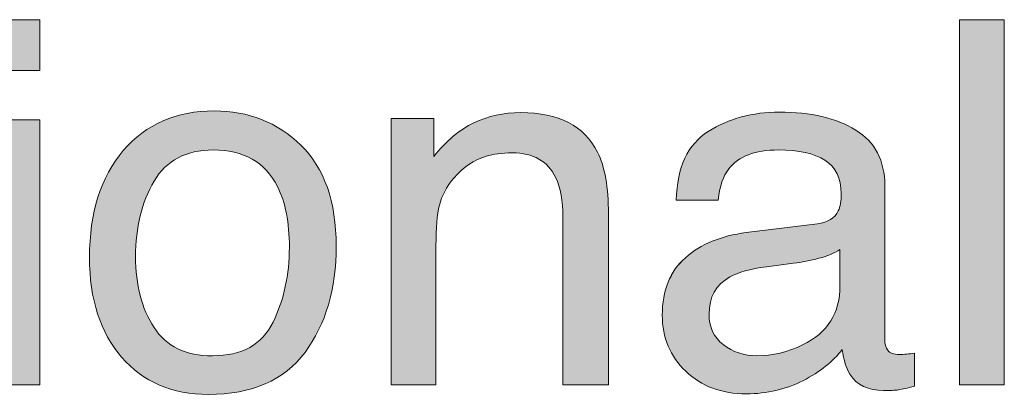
# Model space of a CAD drawing. Header units: inches. Extents: x 0 to 612, y 155 to 655.
# Tile 37 of 79: x 233 to 250, y 212 to 219. Entities that reach past the tile are written whole.
import ezdxf

# ---------------------------------------------------------------- set-up
doc = ezdxf.new("R2010")
doc.units = ezdxf.units.IN
doc.header["$MEASUREMENT"] = 0
doc.layers.add('Layer 1', color=7, linetype='Continuous')

# ---------------------------------------------------------------- blocks, each defined once
blk = doc.blocks.new('block 816')
at = {"layer": 'Layer 1', "lineweight": 0}
blk.add_lwpolyline([(232.288, 218.746), (233.077, 218.746), (233.077, 217.866), (232.288, 217.866), (232.288, 218.746)], dxfattribs=at)
blk = doc.blocks.new('block 817')
at = {"layer": 'Layer 1', "lineweight": 0}
blk.add_lwpolyline([(232.288, 217.008), (233.077, 217.008), (233.077, 212.408), (232.288, 212.408), (232.288, 217.008)], dxfattribs=at)
blk = doc.blocks.new('block 818')
at = {"layer": 'Layer 1'}
h = blk.add_hatch(color=7, dxfattribs=at)
h.dxf.hatch_style = 2
h.paths.add_polyline_path([(232.288, 218.746), (233.077, 218.746), (233.077, 217.866), (232.288, 217.866)])
h.paths.add_polyline_path([(232.288, 217.008), (233.077, 217.008), (233.077, 212.408), (232.288, 212.408)])
at = {"layer": 'Layer 1', "lineweight": 0}
for points in [[(232.288, 218.746), (233.077, 218.746), (233.077, 218.746), (233.077, 217.866), (233.077, 217.866), (232.288, 217.866), (232.288, 217.866), (232.288, 218.746), (232.288, 218.746)], [(232.288, 217.008), (233.077, 217.008), (233.077, 217.008), (233.077, 212.408), (233.077, 212.408), (232.288, 212.408), (232.288, 212.408), (232.288, 217.008), (232.288, 217.008)]]:
    blk.add_lwpolyline(points, dxfattribs=at)
blk = doc.blocks.new('block 819')
at = {"layer": 'Layer 1', "lineweight": 0}
blk.add_open_spline([(237.599, 216.567), (238.007, 216.172), (238.211, 215.588), (238.211, 214.818), (238.211, 214.818), (238.211, 214.818), (238.211, 214.818), (238.211, 214.073), (238.031, 213.459), (237.671, 212.973), (237.671, 212.973), (237.671, 212.973), (237.671, 212.973), (237.312, 212.487), (236.753, 212.244), (235.997, 212.244), (235.997, 212.244), (235.997, 212.244), (235.997, 212.244), (235.365, 212.244), (234.864, 212.459), (234.493, 212.889), (234.493, 212.889), (234.493, 212.889), (234.493, 212.889), (234.122, 213.318), (233.936, 213.896), (233.936, 214.619), (233.936, 214.619), (233.936, 214.619), (233.936, 214.619), (233.936, 215.395), (234.132, 216.013), (234.522, 216.474), (234.522, 216.474), (234.522, 216.474), (234.522, 216.474), (234.914, 216.933), (235.439, 217.163), (236.1, 217.163), (236.1, 217.163), (236.1, 217.163), (236.1, 217.163), (236.69, 217.163), (237.19, 216.964), (237.599, 216.567)], degree=3, knots=[0, 0, 0, 0, 1, 1, 1, 2, 2, 2, 3, 3, 3, 4, 4, 4, 5, 5, 5, 6, 6, 6, 7, 7, 7, 8, 8, 8, 9, 9, 9, 10, 10, 10, 11, 11, 11, 12, 12, 12, 13, 13, 13, 14, 14, 14, 15, 15, 15, 15], dxfattribs=at)
blk = doc.blocks.new('block 820')
at = {"layer": 'Layer 1', "lineweight": 0}
blk.add_open_spline([(237.117, 213.497), (237.306, 213.886), (237.4, 214.319), (237.4, 214.796), (237.4, 214.796), (237.4, 214.796), (237.4, 214.796), (237.4, 215.227), (237.332, 215.577), (237.195, 215.848), (237.195, 215.848), (237.195, 215.848), (237.195, 215.848), (236.979, 216.272), (236.607, 216.485), (236.078, 216.485), (236.078, 216.485), (236.078, 216.485), (236.078, 216.485), (235.609, 216.485), (235.268, 216.304), (235.054, 215.942), (235.054, 215.942), (235.054, 215.942), (235.054, 215.942), (234.841, 215.58), (234.734, 215.144), (234.734, 214.633), (234.734, 214.633), (234.734, 214.633), (234.734, 214.633), (234.734, 214.142), (234.841, 213.731), (235.054, 213.404), (235.054, 213.404), (235.054, 213.404), (235.054, 213.404), (235.268, 213.077), (235.605, 212.913), (236.069, 212.913), (236.069, 212.913), (236.069, 212.913), (236.069, 212.913), (236.579, 212.913), (236.927, 213.107), (237.117, 213.497)], degree=3, knots=[0, 0, 0, 0, 1, 1, 1, 2, 2, 2, 3, 3, 3, 4, 4, 4, 5, 5, 5, 6, 6, 6, 7, 7, 7, 8, 8, 8, 9, 9, 9, 10, 10, 10, 11, 11, 11, 12, 12, 12, 13, 13, 13, 14, 14, 14, 15, 15, 15, 15], dxfattribs=at)
blk = doc.blocks.new('block 821')
at = {"layer": 'Layer 1'}
h = blk.add_hatch(color=7, dxfattribs=at)
h.dxf.hatch_style = 2
edge = h.paths.add_edge_path()
edge.add_spline(control_points=[(237.599, 216.567), (238.007, 216.172), (238.211, 215.588), (238.211, 214.818), (238.211, 214.818), (238.211, 214.818), (238.211, 214.818), (238.211, 214.073), (238.031, 213.459), (237.671, 212.973), (237.671, 212.973), (237.671, 212.973), (237.671, 212.973), (237.312, 212.487), (236.753, 212.244), (235.997, 212.244), (235.997, 212.244), (235.997, 212.244), (235.997, 212.244), (235.365, 212.244), (234.864, 212.459), (234.493, 212.889), (234.493, 212.889), (234.493, 212.889), (234.493, 212.889), (234.122, 213.318), (233.936, 213.896), (233.936, 214.619), (233.936, 214.619), (233.936, 214.619), (233.936, 214.619), (233.936, 215.395), (234.132, 216.013), (234.522, 216.474), (234.522, 216.474), (234.522, 216.474), (234.522, 216.474), (234.914, 216.933), (235.439, 217.163), (236.1, 217.163), (236.1, 217.163), (236.1, 217.163), (236.1, 217.163), (236.69, 217.163), (237.19, 216.964), (237.599, 216.567), (237.599, 216.567), (237.599, 216.567), (237.599, 216.567)], knot_values=[0, 0, 0, 0, 1, 1, 1, 2, 2, 2, 3, 3, 3, 4, 4, 4, 5, 5, 5, 6, 6, 6, 7, 7, 7, 8, 8, 8, 9, 9, 9, 10, 10, 10, 11, 11, 11, 12, 12, 12, 13, 13, 13, 14, 14, 14, 15, 15, 15, 16, 16, 16, 16], degree=3, periodic=1)
edge = h.paths.add_edge_path()
edge.add_spline(control_points=[(237.117, 213.497), (237.306, 213.886), (237.4, 214.319), (237.4, 214.796), (237.4, 214.796), (237.4, 214.796), (237.4, 214.796), (237.4, 215.227), (237.332, 215.577), (237.195, 215.848), (237.195, 215.848), (237.195, 215.848), (237.195, 215.848), (236.979, 216.272), (236.607, 216.485), (236.078, 216.485), (236.078, 216.485), (236.078, 216.485), (236.078, 216.485), (235.609, 216.485), (235.268, 216.304), (235.054, 215.942), (235.054, 215.942), (235.054, 215.942), (235.054, 215.942), (234.841, 215.58), (234.734, 215.144), (234.734, 214.633), (234.734, 214.633), (234.734, 214.633), (234.734, 214.633), (234.734, 214.142), (234.841, 213.731), (235.054, 213.404), (235.054, 213.404), (235.054, 213.404), (235.054, 213.404), (235.268, 213.077), (235.605, 212.913), (236.069, 212.913), (236.069, 212.913), (236.069, 212.913), (236.069, 212.913), (236.579, 212.913), (236.927, 213.107), (237.117, 213.497), (237.117, 213.497), (237.117, 213.497), (237.117, 213.497)], knot_values=[0, 0, 0, 0, 1, 1, 1, 2, 2, 2, 3, 3, 3, 4, 4, 4, 5, 5, 5, 6, 6, 6, 7, 7, 7, 8, 8, 8, 9, 9, 9, 10, 10, 10, 11, 11, 11, 12, 12, 12, 13, 13, 13, 14, 14, 14, 15, 15, 15, 16, 16, 16, 16], degree=3, periodic=1)
at = {"layer": 'Layer 1', "lineweight": 0}
for points in [[(237.599, 216.567), (238.007, 216.172), (238.211, 215.588), (238.211, 214.818), (238.211, 214.818), (238.211, 214.818), (238.211, 214.818), (238.211, 214.073), (238.031, 213.459), (237.671, 212.973), (237.671, 212.973), (237.671, 212.973), (237.671, 212.973), (237.312, 212.487), (236.753, 212.244), (235.997, 212.244), (235.997, 212.244), (235.997, 212.244), (235.997, 212.244), (235.365, 212.244), (234.864, 212.459), (234.493, 212.889), (234.493, 212.889), (234.493, 212.889), (234.493, 212.889), (234.122, 213.318), (233.936, 213.896), (233.936, 214.619), (233.936, 214.619), (233.936, 214.619), (233.936, 214.619), (233.936, 215.395), (234.132, 216.013), (234.522, 216.474), (234.522, 216.474), (234.522, 216.474), (234.522, 216.474), (234.914, 216.933), (235.439, 217.163), (236.1, 217.163), (236.1, 217.163), (236.1, 217.163), (236.1, 217.163), (236.69, 217.163), (237.19, 216.964), (237.599, 216.567), (237.599, 216.567), (237.599, 216.567), (237.599, 216.567)], [(237.117, 213.497), (237.306, 213.886), (237.4, 214.319), (237.4, 214.796), (237.4, 214.796), (237.4, 214.796), (237.4, 214.796), (237.4, 215.227), (237.332, 215.577), (237.195, 215.848), (237.195, 215.848), (237.195, 215.848), (237.195, 215.848), (236.979, 216.272), (236.607, 216.485), (236.078, 216.485), (236.078, 216.485), (236.078, 216.485), (236.078, 216.485), (235.609, 216.485), (235.268, 216.304), (235.054, 215.942), (235.054, 215.942), (235.054, 215.942), (235.054, 215.942), (234.841, 215.58), (234.734, 215.144), (234.734, 214.633), (234.734, 214.633), (234.734, 214.633), (234.734, 214.633), (234.734, 214.142), (234.841, 213.731), (235.054, 213.404), (235.054, 213.404), (235.054, 213.404), (235.054, 213.404), (235.268, 213.077), (235.605, 212.913), (236.069, 212.913), (236.069, 212.913), (236.069, 212.913), (236.069, 212.913), (236.579, 212.913), (236.927, 213.107), (237.117, 213.497), (237.117, 213.497), (237.117, 213.497), (237.117, 213.497)]]:
    blk.add_open_spline(points, degree=3, knots=[0, 0, 0, 0, 1, 1, 1, 2, 2, 2, 3, 3, 3, 4, 4, 4, 5, 5, 5, 6, 6, 6, 7, 7, 7, 8, 8, 8, 9, 9, 9, 10, 10, 10, 11, 11, 11, 12, 12, 12, 13, 13, 13, 14, 14, 14, 15, 15, 15, 16, 16, 16, 16], dxfattribs=at)
blk = doc.blocks.new('block 822')
at = {"layer": 'Layer 1', "lineweight": 0}
blk.add_open_spline([(239.165, 217.029), (239.165, 217.029), (239.903, 217.029), (239.903, 217.029), (239.903, 217.029), (239.903, 217.029), (239.903, 217.029), (239.903, 217.029), (239.903, 216.373), (239.903, 216.373), (239.903, 216.373), (239.903, 216.373), (239.903, 216.373), (240.121, 216.644), (240.353, 216.838), (240.597, 216.956), (240.597, 216.956), (240.597, 216.956), (240.597, 216.956), (240.841, 217.073), (241.113, 217.133), (241.413, 217.133), (241.413, 217.133), (241.413, 217.133), (241.413, 217.133), (242.068, 217.133), (242.511, 216.904), (242.741, 216.446), (242.741, 216.446), (242.741, 216.446), (242.741, 216.446), (242.868, 216.196), (242.931, 215.838), (242.931, 215.372), (242.931, 215.372), (242.931, 215.372), (242.931, 215.372), (242.931, 215.372), (242.931, 212.408), (242.931, 212.408), (242.931, 212.408), (242.931, 212.408), (242.931, 212.408), (242.931, 212.408), (242.142, 212.408), (242.142, 212.408), (242.142, 212.408), (242.142, 212.408), (242.142, 212.408), (242.142, 212.408), (242.142, 215.32), (242.142, 215.32), (242.142, 215.32), (242.142, 215.32), (242.142, 215.32), (242.142, 215.602), (242.1, 215.83), (242.017, 216.002), (242.017, 216.002), (242.017, 216.002), (242.017, 216.002), (241.878, 216.29), (241.628, 216.434), (241.266, 216.434), (241.266, 216.434), (241.266, 216.434), (241.266, 216.434), (241.082, 216.434), (240.931, 216.415), (240.813, 216.378), (240.813, 216.378), (240.813, 216.378), (240.813, 216.378), (240.6, 216.313), (240.413, 216.188), (240.252, 215.998), (240.252, 215.998), (240.252, 215.998), (240.252, 215.998), (240.123, 215.846), (240.039, 215.688), (240, 215.525), (240, 215.525), (240, 215.525), (240, 215.525), (239.961, 215.362), (239.941, 215.131), (239.941, 214.829), (239.941, 214.829), (239.941, 214.829), (239.941, 214.829), (239.941, 214.829), (239.941, 212.408), (239.941, 212.408), (239.941, 212.408), (239.941, 212.408), (239.941, 212.408), (239.941, 212.408), (239.165, 212.408), (239.165, 212.408), (239.165, 212.408), (239.165, 212.408), (239.165, 212.408), (239.165, 212.408), (239.165, 217.029), (239.165, 217.029)], degree=3, knots=[0, 0, 0, 0, 1, 1, 1, 2, 2, 2, 3, 3, 3, 4, 4, 4, 5, 5, 5, 6, 6, 6, 7, 7, 7, 8, 8, 8, 9, 9, 9, 10, 10, 10, 11, 11, 11, 12, 12, 12, 13, 13, 13, 14, 14, 14, 15, 15, 15, 16, 16, 16, 17, 17, 17, 18, 18, 18, 19, 19, 19, 20, 20, 20, 21, 21, 21, 22, 22, 22, 23, 23, 23, 24, 24, 24, 25, 25, 25, 26, 26, 26, 27, 27, 27, 28, 28, 28, 29, 29, 29, 30, 30, 30, 31, 31, 31, 32, 32, 32, 33, 33, 33, 34, 34, 34, 35, 35, 35, 35], dxfattribs=at)
blk = doc.blocks.new('block 823')
at = {"layer": 'Layer 1'}
h = blk.add_hatch(color=7, dxfattribs=at)
h.dxf.hatch_style = 2
edge = h.paths.add_edge_path()
edge.add_spline(control_points=[(239.165, 217.029), (239.165, 217.029), (239.903, 217.029), (239.903, 217.029), (239.903, 217.029), (239.903, 217.029), (239.903, 217.029), (239.903, 217.029), (239.903, 216.373), (239.903, 216.373), (239.903, 216.373), (239.903, 216.373), (239.903, 216.373), (240.121, 216.644), (240.353, 216.838), (240.597, 216.956), (240.597, 216.956), (240.597, 216.956), (240.597, 216.956), (240.841, 217.073), (241.113, 217.133), (241.413, 217.133), (241.413, 217.133), (241.413, 217.133), (241.413, 217.133), (242.068, 217.133), (242.511, 216.904), (242.741, 216.446), (242.741, 216.446), (242.741, 216.446), (242.741, 216.446), (242.868, 216.196), (242.931, 215.838), (242.931, 215.372), (242.931, 215.372), (242.931, 215.372), (242.931, 215.372), (242.931, 215.372), (242.931, 212.408), (242.931, 212.408), (242.931, 212.408), (242.931, 212.408), (242.931, 212.408), (242.931, 212.408), (242.142, 212.408), (242.142, 212.408), (242.142, 212.408), (242.142, 212.408), (242.142, 212.408), (242.142, 212.408), (242.142, 215.32), (242.142, 215.32), (242.142, 215.32), (242.142, 215.32), (242.142, 215.32), (242.142, 215.602), (242.1, 215.83), (242.017, 216.002), (242.017, 216.002), (242.017, 216.002), (242.017, 216.002), (241.878, 216.29), (241.628, 216.434), (241.266, 216.434), (241.266, 216.434), (241.266, 216.434), (241.266, 216.434), (241.082, 216.434), (240.931, 216.415), (240.813, 216.378), (240.813, 216.378), (240.813, 216.378), (240.813, 216.378), (240.6, 216.313), (240.413, 216.188), (240.252, 215.998), (240.252, 215.998), (240.252, 215.998), (240.252, 215.998), (240.123, 215.846), (240.039, 215.688), (240, 215.525), (240, 215.525), (240, 215.525), (240, 215.525), (239.961, 215.362), (239.941, 215.131), (239.941, 214.829), (239.941, 214.829), (239.941, 214.829), (239.941, 214.829), (239.941, 214.829), (239.941, 212.408), (239.941, 212.408), (239.941, 212.408), (239.941, 212.408), (239.941, 212.408), (239.941, 212.408), (239.165, 212.408), (239.165, 212.408), (239.165, 212.408), (239.165, 212.408), (239.165, 212.408), (239.165, 212.408), (239.165, 217.029), (239.165, 217.029), (239.165, 217.029), (239.165, 217.029), (239.165, 217.029)], knot_values=[0, 0, 0, 0, 1, 1, 1, 2, 2, 2, 3, 3, 3, 4, 4, 4, 5, 5, 5, 6, 6, 6, 7, 7, 7, 8, 8, 8, 9, 9, 9, 10, 10, 10, 11, 11, 11, 12, 12, 12, 13, 13, 13, 14, 14, 14, 15, 15, 15, 16, 16, 16, 17, 17, 17, 18, 18, 18, 19, 19, 19, 20, 20, 20, 21, 21, 21, 22, 22, 22, 23, 23, 23, 24, 24, 24, 25, 25, 25, 26, 26, 26, 27, 27, 27, 28, 28, 28, 29, 29, 29, 30, 30, 30, 31, 31, 31, 32, 32, 32, 33, 33, 33, 34, 34, 34, 35, 35, 35, 36, 36, 36, 36], degree=3, periodic=1)
at = {"layer": 'Layer 1', "lineweight": 0}
blk.add_open_spline([(239.165, 217.029), (239.165, 217.029), (239.903, 217.029), (239.903, 217.029), (239.903, 217.029), (239.903, 217.029), (239.903, 217.029), (239.903, 217.029), (239.903, 216.373), (239.903, 216.373), (239.903, 216.373), (239.903, 216.373), (239.903, 216.373), (240.121, 216.644), (240.353, 216.838), (240.597, 216.956), (240.597, 216.956), (240.597, 216.956), (240.597, 216.956), (240.841, 217.073), (241.113, 217.133), (241.413, 217.133), (241.413, 217.133), (241.413, 217.133), (241.413, 217.133), (242.068, 217.133), (242.511, 216.904), (242.741, 216.446), (242.741, 216.446), (242.741, 216.446), (242.741, 216.446), (242.868, 216.196), (242.931, 215.838), (242.931, 215.372), (242.931, 215.372), (242.931, 215.372), (242.931, 215.372), (242.931, 215.372), (242.931, 212.408), (242.931, 212.408), (242.931, 212.408), (242.931, 212.408), (242.931, 212.408), (242.931, 212.408), (242.142, 212.408), (242.142, 212.408), (242.142, 212.408), (242.142, 212.408), (242.142, 212.408), (242.142, 212.408), (242.142, 215.32), (242.142, 215.32), (242.142, 215.32), (242.142, 215.32), (242.142, 215.32), (242.142, 215.602), (242.1, 215.83), (242.017, 216.002), (242.017, 216.002), (242.017, 216.002), (242.017, 216.002), (241.878, 216.29), (241.628, 216.434), (241.266, 216.434), (241.266, 216.434), (241.266, 216.434), (241.266, 216.434), (241.082, 216.434), (240.931, 216.415), (240.813, 216.378), (240.813, 216.378), (240.813, 216.378), (240.813, 216.378), (240.6, 216.313), (240.413, 216.188), (240.252, 215.998), (240.252, 215.998), (240.252, 215.998), (240.252, 215.998), (240.123, 215.846), (240.039, 215.688), (240, 215.525), (240, 215.525), (240, 215.525), (240, 215.525), (239.961, 215.362), (239.941, 215.131), (239.941, 214.829), (239.941, 214.829), (239.941, 214.829), (239.941, 214.829), (239.941, 214.829), (239.941, 212.408), (239.941, 212.408), (239.941, 212.408), (239.941, 212.408), (239.941, 212.408), (239.941, 212.408), (239.165, 212.408), (239.165, 212.408), (239.165, 212.408), (239.165, 212.408), (239.165, 212.408), (239.165, 212.408), (239.165, 217.029), (239.165, 217.029), (239.165, 217.029), (239.165, 217.029), (239.165, 217.029)], degree=3, knots=[0, 0, 0, 0, 1, 1, 1, 2, 2, 2, 3, 3, 3, 4, 4, 4, 5, 5, 5, 6, 6, 6, 7, 7, 7, 8, 8, 8, 9, 9, 9, 10, 10, 10, 11, 11, 11, 12, 12, 12, 13, 13, 13, 14, 14, 14, 15, 15, 15, 16, 16, 16, 17, 17, 17, 18, 18, 18, 19, 19, 19, 20, 20, 20, 21, 21, 21, 22, 22, 22, 23, 23, 23, 24, 24, 24, 25, 25, 25, 26, 26, 26, 27, 27, 27, 28, 28, 28, 29, 29, 29, 30, 30, 30, 31, 31, 31, 32, 32, 32, 33, 33, 33, 34, 34, 34, 35, 35, 35, 36, 36, 36, 36], dxfattribs=at)
blk = doc.blocks.new('block 824')
at = {"layer": 'Layer 1', "lineweight": 0}
blk.add_open_spline([(246.555, 215.205), (246.734, 215.228), (246.853, 215.302), (246.914, 215.429), (246.914, 215.429), (246.914, 215.429), (246.914, 215.429), (246.948, 215.497), (246.965, 215.598), (246.965, 215.728), (246.965, 215.728), (246.965, 215.728), (246.965, 215.728), (246.965, 215.993), (246.871, 216.186), (246.683, 216.306), (246.683, 216.306), (246.683, 216.306), (246.683, 216.306), (246.495, 216.425), (246.226, 216.485), (245.876, 216.485), (245.876, 216.485), (245.876, 216.485), (245.876, 216.485), (245.471, 216.485), (245.184, 216.375), (245.015, 216.155), (245.015, 216.155), (245.015, 216.155), (245.015, 216.155), (244.92, 216.034), (244.858, 215.854), (244.83, 215.614), (244.83, 215.614), (244.83, 215.614), (244.83, 215.614), (244.83, 215.614), (244.105, 215.614), (244.105, 215.614), (244.105, 215.614), (244.105, 215.614), (244.105, 215.614), (244.119, 216.186), (244.304, 216.582), (244.659, 216.806), (244.659, 216.806), (244.659, 216.806), (244.659, 216.806), (245.014, 217.029), (245.425, 217.142), (245.893, 217.142), (245.893, 217.142), (245.893, 217.142), (245.893, 217.142), (246.436, 217.142), (246.877, 217.038), (247.216, 216.83), (247.216, 216.83), (247.216, 216.83), (247.216, 216.83), (247.552, 216.623), (247.72, 216.301), (247.72, 215.864), (247.72, 215.864), (247.72, 215.864), (247.72, 215.864), (247.72, 215.864), (247.72, 213.202), (247.72, 213.202), (247.72, 213.202), (247.72, 213.202), (247.72, 213.202), (247.72, 213.121), (247.737, 213.057), (247.77, 213.008), (247.77, 213.008), (247.77, 213.008), (247.77, 213.008), (247.803, 212.96), (247.873, 212.935), (247.979, 212.935), (247.979, 212.935), (247.979, 212.935), (247.979, 212.935), (248.014, 212.935), (248.052, 212.937), (248.096, 212.941), (248.096, 212.941), (248.096, 212.941), (248.096, 212.941), (248.139, 212.945), (248.185, 212.952), (248.233, 212.961), (248.233, 212.961), (248.233, 212.961), (248.233, 212.961), (248.233, 212.961), (248.233, 212.387), (248.233, 212.387), (248.233, 212.387), (248.233, 212.387), (248.233, 212.387), (248.113, 212.353), (248.021, 212.331), (247.958, 212.322), (247.958, 212.322), (247.958, 212.322), (247.958, 212.322), (247.895, 212.313), (247.808, 212.31), (247.699, 212.31), (247.699, 212.31), (247.699, 212.31), (247.699, 212.31), (247.431, 212.31), (247.237, 212.404), (247.116, 212.594), (247.116, 212.594), (247.116, 212.594), (247.116, 212.594), (247.053, 212.694), (247.008, 212.837), (246.982, 213.021), (246.982, 213.021), (246.982, 213.021), (246.982, 213.021), (246.824, 212.813), (246.597, 212.634), (246.301, 212.481), (246.301, 212.481), (246.301, 212.481), (246.301, 212.481), (246.005, 212.33), (245.678, 212.253), (245.321, 212.253), (245.321, 212.253), (245.321, 212.253), (245.321, 212.253), (244.893, 212.253), (244.542, 212.384), (244.271, 212.644), (244.271, 212.644), (244.271, 212.644), (244.271, 212.644), (243.999, 212.903), (243.863, 213.229), (243.863, 213.618), (243.863, 213.618), (243.863, 213.618), (243.863, 213.618), (243.863, 214.047), (243.997, 214.379), (244.264, 214.614), (244.264, 214.614), (244.264, 214.614), (244.264, 214.614), (244.532, 214.851), (244.883, 214.995), (245.317, 215.05), (245.317, 215.05), (245.317, 215.05), (245.317, 215.05), (245.317, 215.05), (246.555, 215.205), (246.555, 215.205)], degree=3, knots=[0, 0, 0, 0, 1, 1, 1, 2, 2, 2, 3, 3, 3, 4, 4, 4, 5, 5, 5, 6, 6, 6, 7, 7, 7, 8, 8, 8, 9, 9, 9, 10, 10, 10, 11, 11, 11, 12, 12, 12, 13, 13, 13, 14, 14, 14, 15, 15, 15, 16, 16, 16, 17, 17, 17, 18, 18, 18, 19, 19, 19, 20, 20, 20, 21, 21, 21, 22, 22, 22, 23, 23, 23, 24, 24, 24, 25, 25, 25, 26, 26, 26, 27, 27, 27, 28, 28, 28, 29, 29, 29, 30, 30, 30, 31, 31, 31, 32, 32, 32, 33, 33, 33, 34, 34, 34, 35, 35, 35, 36, 36, 36, 37, 37, 37, 38, 38, 38, 39, 39, 39, 40, 40, 40, 41, 41, 41, 42, 42, 42, 43, 43, 43, 44, 44, 44, 45, 45, 45, 46, 46, 46, 47, 47, 47, 48, 48, 48, 49, 49, 49, 50, 50, 50, 51, 51, 51, 52, 52, 52, 53, 53, 53, 54, 54, 54, 55, 55, 55, 55], dxfattribs=at)
blk = doc.blocks.new('block 825')
at = {"layer": 'Layer 1', "lineweight": 0}
blk.add_open_spline([(244.92, 213.107), (245.084, 212.978), (245.278, 212.913), (245.502, 212.913), (245.502, 212.913), (245.502, 212.913), (245.502, 212.913), (245.776, 212.913), (246.04, 212.977), (246.296, 213.103), (246.296, 213.103), (246.296, 213.103), (246.296, 213.103), (246.728, 213.312), (246.943, 213.655), (246.943, 214.132), (246.943, 214.132), (246.943, 214.132), (246.943, 214.132), (246.943, 214.132), (246.943, 214.757), (246.943, 214.757), (246.943, 214.757), (246.943, 214.757), (246.943, 214.757), (246.849, 214.696), (246.727, 214.646), (246.578, 214.605), (246.578, 214.605), (246.578, 214.605), (246.578, 214.605), (246.429, 214.564), (246.282, 214.536), (246.139, 214.52), (246.139, 214.52), (246.139, 214.52), (246.139, 214.52), (246.139, 214.52), (245.669, 214.459), (245.669, 214.459), (245.669, 214.459), (245.669, 214.459), (245.669, 214.459), (245.388, 214.421), (245.176, 214.362), (245.035, 214.282), (245.035, 214.282), (245.035, 214.282), (245.035, 214.282), (244.794, 214.147), (244.674, 213.932), (244.674, 213.636), (244.674, 213.636), (244.674, 213.636), (244.674, 213.636), (244.674, 213.412), (244.756, 213.235), (244.92, 213.107)], degree=3, knots=[0, 0, 0, 0, 1, 1, 1, 2, 2, 2, 3, 3, 3, 4, 4, 4, 5, 5, 5, 6, 6, 6, 7, 7, 7, 8, 8, 8, 9, 9, 9, 10, 10, 10, 11, 11, 11, 12, 12, 12, 13, 13, 13, 14, 14, 14, 15, 15, 15, 16, 16, 16, 17, 17, 17, 18, 18, 18, 19, 19, 19, 19], dxfattribs=at)
blk = doc.blocks.new('block 826')
at = {"layer": 'Layer 1'}
h = blk.add_hatch(color=7, dxfattribs=at)
h.dxf.hatch_style = 2
edge = h.paths.add_edge_path()
edge.add_spline(control_points=[(246.555, 215.205), (246.734, 215.228), (246.853, 215.302), (246.914, 215.429), (246.914, 215.429), (246.914, 215.429), (246.914, 215.429), (246.948, 215.497), (246.965, 215.598), (246.965, 215.728), (246.965, 215.728), (246.965, 215.728), (246.965, 215.728), (246.965, 215.993), (246.871, 216.186), (246.683, 216.306), (246.683, 216.306), (246.683, 216.306), (246.683, 216.306), (246.495, 216.425), (246.226, 216.485), (245.876, 216.485), (245.876, 216.485), (245.876, 216.485), (245.876, 216.485), (245.471, 216.485), (245.184, 216.375), (245.015, 216.155), (245.015, 216.155), (245.015, 216.155), (245.015, 216.155), (244.92, 216.034), (244.858, 215.854), (244.83, 215.614), (244.83, 215.614), (244.83, 215.614), (244.83, 215.614), (244.83, 215.614), (244.105, 215.614), (244.105, 215.614), (244.105, 215.614), (244.105, 215.614), (244.105, 215.614), (244.119, 216.186), (244.304, 216.582), (244.659, 216.806), (244.659, 216.806), (244.659, 216.806), (244.659, 216.806), (245.014, 217.029), (245.425, 217.142), (245.893, 217.142), (245.893, 217.142), (245.893, 217.142), (245.893, 217.142), (246.436, 217.142), (246.877, 217.037), (247.216, 216.83), (247.216, 216.83), (247.216, 216.83), (247.216, 216.83), (247.552, 216.623), (247.72, 216.301), (247.72, 215.864), (247.72, 215.864), (247.72, 215.864), (247.72, 215.864), (247.72, 215.864), (247.72, 213.202), (247.72, 213.202), (247.72, 213.202), (247.72, 213.202), (247.72, 213.202), (247.72, 213.121), (247.737, 213.057), (247.77, 213.008), (247.77, 213.008), (247.77, 213.008), (247.77, 213.008), (247.803, 212.96), (247.873, 212.935), (247.979, 212.935), (247.979, 212.935), (247.979, 212.935), (247.979, 212.935), (248.014, 212.935), (248.052, 212.937), (248.096, 212.941), (248.096, 212.941), (248.096, 212.941), (248.096, 212.941), (248.139, 212.945), (248.185, 212.952), (248.233, 212.961), (248.233, 212.961), (248.233, 212.961), (248.233, 212.961), (248.233, 212.961), (248.233, 212.387), (248.233, 212.387), (248.233, 212.387), (248.233, 212.387), (248.233, 212.387), (248.113, 212.353), (248.021, 212.331), (247.958, 212.322), (247.958, 212.322), (247.958, 212.322), (247.958, 212.322), (247.895, 212.313), (247.808, 212.31), (247.699, 212.31), (247.699, 212.31), (247.699, 212.31), (247.699, 212.31), (247.431, 212.31), (247.237, 212.404), (247.116, 212.594), (247.116, 212.594), (247.116, 212.594), (247.116, 212.594), (247.053, 212.694), (247.008, 212.837), (246.982, 213.021), (246.982, 213.021), (246.982, 213.021), (246.982, 213.021), (246.824, 212.813), (246.597, 212.634), (246.301, 212.481), (246.301, 212.481), (246.301, 212.481), (246.301, 212.481), (246.005, 212.33), (245.678, 212.253), (245.321, 212.253), (245.321, 212.253), (245.321, 212.253), (245.321, 212.253), (244.893, 212.253), (244.542, 212.384), (244.271, 212.644), (244.271, 212.644), (244.271, 212.644), (244.271, 212.644), (243.999, 212.903), (243.863, 213.229), (243.863, 213.618), (243.863, 213.618), (243.863, 213.618), (243.863, 213.618), (243.863, 214.047), (243.997, 214.379), (244.265, 214.614), (244.265, 214.614), (244.265, 214.614), (244.265, 214.614), (244.532, 214.851), (244.883, 214.995), (245.317, 215.05), (245.317, 215.05), (245.317, 215.05), (245.317, 215.05), (245.317, 215.05), (246.555, 215.205), (246.555, 215.205), (246.555, 215.205), (246.555, 215.205), (246.555, 215.205)], knot_values=[0, 0, 0, 0, 1, 1, 1, 2, 2, 2, 3, 3, 3, 4, 4, 4, 5, 5, 5, 6, 6, 6, 7, 7, 7, 8, 8, 8, 9, 9, 9, 10, 10, 10, 11, 11, 11, 12, 12, 12, 13, 13, 13, 14, 14, 14, 15, 15, 15, 16, 16, 16, 17, 17, 17, 18, 18, 18, 19, 19, 19, 20, 20, 20, 21, 21, 21, 22, 22, 22, 23, 23, 23, 24, 24, 24, 25, 25, 25, 26, 26, 26, 27, 27, 27, 28, 28, 28, 29, 29, 29, 30, 30, 30, 31, 31, 31, 32, 32, 32, 33, 33, 33, 34, 34, 34, 35, 35, 35, 36, 36, 36, 37, 37, 37, 38, 38, 38, 39, 39, 39, 40, 40, 40, 41, 41, 41, 42, 42, 42, 43, 43, 43, 44, 44, 44, 45, 45, 45, 46, 46, 46, 47, 47, 47, 48, 48, 48, 49, 49, 49, 50, 50, 50, 51, 51, 51, 52, 52, 52, 53, 53, 53, 54, 54, 54, 55, 55, 55, 56, 56, 56, 56], degree=3, periodic=1)
edge = h.paths.add_edge_path()
edge.add_spline(control_points=[(244.92, 213.107), (245.084, 212.978), (245.278, 212.913), (245.502, 212.913), (245.502, 212.913), (245.502, 212.913), (245.502, 212.913), (245.776, 212.913), (246.04, 212.977), (246.296, 213.103), (246.296, 213.103), (246.296, 213.103), (246.296, 213.103), (246.728, 213.312), (246.943, 213.655), (246.943, 214.132), (246.943, 214.132), (246.943, 214.132), (246.943, 214.132), (246.943, 214.132), (246.943, 214.757), (246.943, 214.757), (246.943, 214.757), (246.943, 214.757), (246.943, 214.757), (246.849, 214.696), (246.727, 214.646), (246.577, 214.605), (246.577, 214.605), (246.577, 214.605), (246.577, 214.605), (246.429, 214.564), (246.282, 214.536), (246.139, 214.52), (246.139, 214.52), (246.139, 214.52), (246.139, 214.52), (246.139, 214.52), (245.669, 214.459), (245.669, 214.459), (245.669, 214.459), (245.669, 214.459), (245.669, 214.459), (245.388, 214.421), (245.176, 214.362), (245.035, 214.282), (245.035, 214.282), (245.035, 214.282), (245.035, 214.282), (244.794, 214.147), (244.674, 213.932), (244.674, 213.636), (244.674, 213.636), (244.674, 213.636), (244.674, 213.636), (244.674, 213.412), (244.756, 213.235), (244.92, 213.107), (244.92, 213.107), (244.92, 213.107), (244.92, 213.107)], knot_values=[0, 0, 0, 0, 1, 1, 1, 2, 2, 2, 3, 3, 3, 4, 4, 4, 5, 5, 5, 6, 6, 6, 7, 7, 7, 8, 8, 8, 9, 9, 9, 10, 10, 10, 11, 11, 11, 12, 12, 12, 13, 13, 13, 14, 14, 14, 15, 15, 15, 16, 16, 16, 17, 17, 17, 18, 18, 18, 19, 19, 19, 20, 20, 20, 20], degree=3, periodic=1)
at = {"layer": 'Layer 1', "lineweight": 0}
for points, knots in [([(246.555, 215.205), (246.734, 215.228), (246.853, 215.302), (246.914, 215.429), (246.914, 215.429), (246.914, 215.429), (246.914, 215.429), (246.948, 215.497), (246.965, 215.598), (246.965, 215.728), (246.965, 215.728), (246.965, 215.728), (246.965, 215.728), (246.965, 215.993), (246.871, 216.186), (246.683, 216.306), (246.683, 216.306), (246.683, 216.306), (246.683, 216.306), (246.495, 216.425), (246.226, 216.485), (245.876, 216.485), (245.876, 216.485), (245.876, 216.485), (245.876, 216.485), (245.471, 216.485), (245.184, 216.375), (245.015, 216.155), (245.015, 216.155), (245.015, 216.155), (245.015, 216.155), (244.92, 216.034), (244.858, 215.854), (244.83, 215.614), (244.83, 215.614), (244.83, 215.614), (244.83, 215.614), (244.83, 215.614), (244.105, 215.614), (244.105, 215.614), (244.105, 215.614), (244.105, 215.614), (244.105, 215.614), (244.119, 216.186), (244.304, 216.582), (244.659, 216.806), (244.659, 216.806), (244.659, 216.806), (244.659, 216.806), (245.014, 217.029), (245.425, 217.142), (245.893, 217.142), (245.893, 217.142), (245.893, 217.142), (245.893, 217.142), (246.436, 217.142), (246.877, 217.037), (247.216, 216.83), (247.216, 216.83), (247.216, 216.83), (247.216, 216.83), (247.552, 216.623), (247.72, 216.301), (247.72, 215.864), (247.72, 215.864), (247.72, 215.864), (247.72, 215.864), (247.72, 215.864), (247.72, 213.202), (247.72, 213.202), (247.72, 213.202), (247.72, 213.202), (247.72, 213.202), (247.72, 213.121), (247.737, 213.057), (247.77, 213.008), (247.77, 213.008), (247.77, 213.008), (247.77, 213.008), (247.803, 212.96), (247.873, 212.935), (247.979, 212.935), (247.979, 212.935), (247.979, 212.935), (247.979, 212.935), (248.014, 212.935), (248.052, 212.937), (248.096, 212.941), (248.096, 212.941), (248.096, 212.941), (248.096, 212.941), (248.139, 212.945), (248.185, 212.952), (248.233, 212.961), (248.233, 212.961), (248.233, 212.961), (248.233, 212.961), (248.233, 212.961), (248.233, 212.387), (248.233, 212.387), (248.233, 212.387), (248.233, 212.387), (248.233, 212.387), (248.113, 212.353), (248.021, 212.331), (247.958, 212.322), (247.958, 212.322), (247.958, 212.322), (247.958, 212.322), (247.895, 212.313), (247.808, 212.31), (247.699, 212.31), (247.699, 212.31), (247.699, 212.31), (247.699, 212.31), (247.431, 212.31), (247.237, 212.404), (247.116, 212.594), (247.116, 212.594), (247.116, 212.594), (247.116, 212.594), (247.053, 212.694), (247.008, 212.837), (246.982, 213.021), (246.982, 213.021), (246.982, 213.021), (246.982, 213.021), (246.824, 212.813), (246.597, 212.634), (246.301, 212.481), (246.301, 212.481), (246.301, 212.481), (246.301, 212.481), (246.005, 212.33), (245.678, 212.253), (245.321, 212.253), (245.321, 212.253), (245.321, 212.253), (245.321, 212.253), (244.893, 212.253), (244.542, 212.384), (244.271, 212.644), (244.271, 212.644), (244.271, 212.644), (244.271, 212.644), (243.999, 212.903), (243.863, 213.229), (243.863, 213.618), (243.863, 213.618), (243.863, 213.618), (243.863, 213.618), (243.863, 214.047), (243.997, 214.379), (244.265, 214.614), (244.265, 214.614), (244.265, 214.614), (244.265, 214.614), (244.532, 214.851), (244.883, 214.995), (245.317, 215.05), (245.317, 215.05), (245.317, 215.05), (245.317, 215.05), (245.317, 215.05), (246.555, 215.205), (246.555, 215.205), (246.555, 215.205), (246.555, 215.205), (246.555, 215.205)], [0, 0, 0, 0, 1, 1, 1, 2, 2, 2, 3, 3, 3, 4, 4, 4, 5, 5, 5, 6, 6, 6, 7, 7, 7, 8, 8, 8, 9, 9, 9, 10, 10, 10, 11, 11, 11, 12, 12, 12, 13, 13, 13, 14, 14, 14, 15, 15, 15, 16, 16, 16, 17, 17, 17, 18, 18, 18, 19, 19, 19, 20, 20, 20, 21, 21, 21, 22, 22, 22, 23, 23, 23, 24, 24, 24, 25, 25, 25, 26, 26, 26, 27, 27, 27, 28, 28, 28, 29, 29, 29, 30, 30, 30, 31, 31, 31, 32, 32, 32, 33, 33, 33, 34, 34, 34, 35, 35, 35, 36, 36, 36, 37, 37, 37, 38, 38, 38, 39, 39, 39, 40, 40, 40, 41, 41, 41, 42, 42, 42, 43, 43, 43, 44, 44, 44, 45, 45, 45, 46, 46, 46, 47, 47, 47, 48, 48, 48, 49, 49, 49, 50, 50, 50, 51, 51, 51, 52, 52, 52, 53, 53, 53, 54, 54, 54, 55, 55, 55, 56, 56, 56, 56]), ([(244.92, 213.107), (245.084, 212.978), (245.278, 212.913), (245.502, 212.913), (245.502, 212.913), (245.502, 212.913), (245.502, 212.913), (245.776, 212.913), (246.04, 212.977), (246.296, 213.103), (246.296, 213.103), (246.296, 213.103), (246.296, 213.103), (246.728, 213.312), (246.943, 213.655), (246.943, 214.132), (246.943, 214.132), (246.943, 214.132), (246.943, 214.132), (246.943, 214.132), (246.943, 214.757), (246.943, 214.757), (246.943, 214.757), (246.943, 214.757), (246.943, 214.757), (246.849, 214.696), (246.727, 214.646), (246.577, 214.605), (246.577, 214.605), (246.577, 214.605), (246.577, 214.605), (246.429, 214.564), (246.282, 214.536), (246.139, 214.52), (246.139, 214.52), (246.139, 214.52), (246.139, 214.52), (246.139, 214.52), (245.669, 214.459), (245.669, 214.459), (245.669, 214.459), (245.669, 214.459), (245.669, 214.459), (245.388, 214.421), (245.176, 214.362), (245.035, 214.282), (245.035, 214.282), (245.035, 214.282), (245.035, 214.282), (244.794, 214.147), (244.674, 213.932), (244.674, 213.636), (244.674, 213.636), (244.674, 213.636), (244.674, 213.636), (244.674, 213.412), (244.756, 213.235), (244.92, 213.107), (244.92, 213.107), (244.92, 213.107), (244.92, 213.107)], [0, 0, 0, 0, 1, 1, 1, 2, 2, 2, 3, 3, 3, 4, 4, 4, 5, 5, 5, 6, 6, 6, 7, 7, 7, 8, 8, 8, 9, 9, 9, 10, 10, 10, 11, 11, 11, 12, 12, 12, 13, 13, 13, 14, 14, 14, 15, 15, 15, 16, 16, 16, 17, 17, 17, 18, 18, 18, 19, 19, 19, 20, 20, 20, 20])]:
    blk.add_open_spline(points, degree=3, knots=knots, dxfattribs=at)
blk = doc.blocks.new('block 827')
at = {"layer": 'Layer 1', "lineweight": 0}
blk.add_lwpolyline([(249.015, 218.746), (249.791, 218.746), (249.791, 212.408), (249.015, 212.408), (249.015, 218.746)], dxfattribs=at)
blk = doc.blocks.new('block 828')
at = {"layer": 'Layer 1'}
h = blk.add_hatch(color=7, dxfattribs=at)
h.dxf.hatch_style = 2
h.paths.add_polyline_path([(249.015, 218.746), (249.791, 218.746), (249.791, 212.408), (249.015, 212.408)])
at = {"layer": 'Layer 1', "lineweight": 0}
blk.add_lwpolyline([(249.015, 218.746), (249.791, 218.746), (249.791, 218.746), (249.791, 212.408), (249.791, 212.408), (249.015, 212.408), (249.015, 212.408), (249.015, 218.746), (249.015, 218.746)], dxfattribs=at)
blk = doc.blocks.new('block 801')
at = {"layer": 'Layer 1'}
for name in ['block 816', 'block 818', 'block 827', 'block 828', 'block 819', 'block 821', 'block 822', 'block 823', 'block 824', 'block 826', 'block 817', 'block 820', 'block 825']:
    blk.add_blockref(name, (0, 0), dxfattribs=at)
blk = doc.blocks.new('block 800')
at = {"layer": 'Layer 1'}
blk.add_blockref('block 801', (0, 0), dxfattribs=at)
blk = doc.blocks.new('block 4')
at = {"layer": 'Layer 1'}
blk.add_blockref('block 800', (0, 0), dxfattribs=at)
blk = doc.blocks.new('block 3')
at = {"layer": 'Layer 1'}
blk.add_blockref('block 4', (0, 0), dxfattribs=at)
blk = doc.blocks.new('block 2')
at = {"layer": 'Layer 1'}
blk.add_blockref('block 3', (0, 0), dxfattribs=at)

msp = doc.modelspace()

# ---------------------------------------------------------------- block references
at = {"layer": 'Layer 1'}
msp.add_blockref('block 2', (0, 0), dxfattribs=at)

doc.saveas('drawing.dxf')
